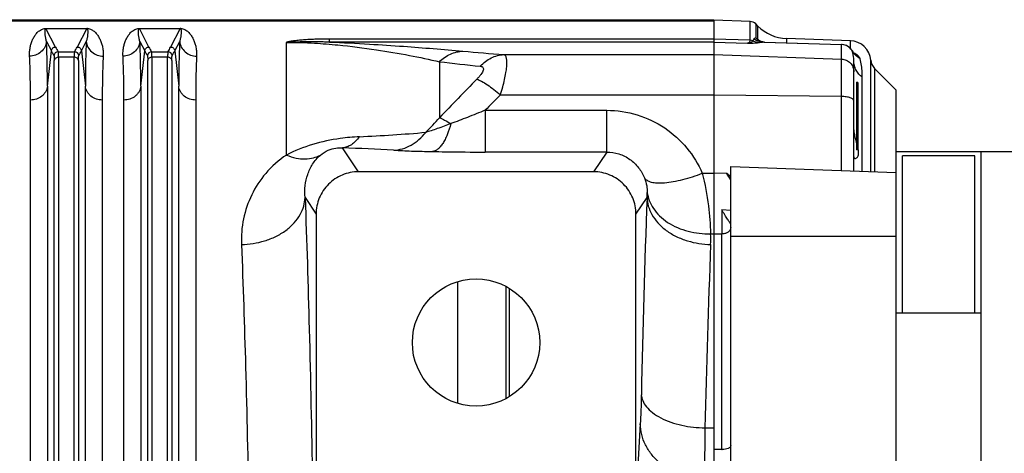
# Model space of a CAD drawing. Extents: x -3114 to 1181, y 8 to 2299.
# Tile 49 of 71: x -1774 to -1542, y 2168 to 2270. Entities that reach past the tile are written whole.
import ezdxf

# ---------------------------------------------------------------- set-up
doc = ezdxf.new("R2010")
doc.units = 0
doc.header["$LTSCALE"] = 65.395
doc.layers.get('0').update_dxf_attribs({"linetype": 'CONTINUOUS'})

msp = doc.modelspace()

# ---------------------------------------------------------------- linework, layer by layer
at = {"color": 6, "linetype": 'CONTINUOUS'}
for p, q in [((-1880.7, 2270.12), (-1610.06, 2270.12)), ((-1601.52, 2269.7), (-1610.06, 2270)), ((-1599.67, 2268.62), (-1600.17, 2269.12)), ((-1599.31, 2265.11), (-1599.36, 2265.14)), ((-1599.25, 2265.08), (-1599.31, 2265.11)), ((-1598.26, 2264.84), (-1598.39, 2264.85)), ((-1598.07, 2264.83), (-1579.97, 2264.28)), ((-1577.88, 2265.17), (-1592.95, 2265.7)), ((-1577.43, 2262.73), (-1577.45, 2262.76)), ((-1577.35, 2262.6), (-1577.43, 2262.73)), ((-1576.82, 2261.95), (-1576.82, 2261.95)), ((-1577.06, 2234.45), (-1577.06, 2260.37)), ((-1567.06, 2253.5), (-1572.2, 2258.64)), ((-1576.06, 2239.7), (-1576.06, 2255.1)), ((-1567.06, 1884.5), (-1567.06, 2253.5)), ((-1436.11, 2239), (-1567.06, 2239)), ((-1547.06, 1899), (-1547.06, 2239)), ((-1548.56, 2238), (-1565.56, 2238)), ((-1548.56, 2201), (-1548.56, 2238)), ((-1638.37, 2234.26), (-1693.74, 2234.26)), ((-1606.06, 2160.79), (-1606.06, 2235.47)), ((-1606.06, 2235.47), (-1567.06, 2234.11)), ((-1703.73, 2224.27), (-1703.73, 2163.57)), ((-1628.38, 2163.57), (-1628.38, 2224.27)), ((-1659.07, 2207.27), (-1659.07, 2180.73)), ((-1658.21, 2181.22), (-1658.21, 2206.78)), ((-1567.06, 2201), (-1547.06, 2201))]:
    msp.add_line(p, q, dxfattribs=at)
at = {"color": 9, "linetype": 'CONTINUOUS'}
for p, q in [((-1880.7, 2269.88), (-1610.06, 2269.88)), ((-1601.52, 2265.26), (-1601.52, 2269.7)), ((-1600.17, 2269.12), (-1600.17, 2265.85)), ((-1599.67, 2265.51), (-1599.67, 2268.62)), ((-1765.11, 2263.68), (-1767.36, 2268.04)), ((-1757.76, 2268.04), (-1760, 2263.68)), ((-1743.11, 2263.68), (-1745.36, 2268.04)), ((-1735.76, 2268.04), (-1738, 2263.68)), ((-1767.24, 2264.98), (-1766.1, 2262.77)), ((-1759.01, 2262.77), (-1757.87, 2264.98)), ((-1745.24, 2264.98), (-1744.1, 2262.77)), ((-1737.01, 2262.77), (-1735.87, 2264.98)), ((-1710.74, 2238.21), (-1710.74, 2264.78)), ((-1700.56, 2264.83), (-1700.56, 2265.56)), ((-1610.06, 2265.56), (-1700.56, 2265.56)), ((-1610.06, 2264.83), (-1700.56, 2264.83)), ((-1601.52, 2265.26), (-1610.06, 2265.55)), ((-1610.06, 2264.83), (-1602.09, 2264.55)), ((-1598.22, 2264.83), (-1579.95, 2264.27)), ((-1598.07, 2264.83), (-1598.07, 2264.83)), ((-1592.95, 2265.7), (-1592.95, 2264.67)), ((-1579.95, 2264.27), (-1579.97, 2264.28)), ((-1579.95, 2234.56), (-1579.95, 2264.27)), ((-1577.88, 2263.34), (-1577.88, 2265.17)), ((-1767.03, 2254.43), (-1766.1, 2262.77)), ((-1764.49, 2262.58), (-1760.62, 2262.58)), ((-1759.01, 2262.77), (-1758.08, 2254.43)), ((-1745.03, 2254.43), (-1744.1, 2262.77)), ((-1742.49, 2262.58), (-1738.62, 2262.58)), ((-1737.01, 2262.77), (-1736.08, 2254.43)), ((-1659.5, 2261.88), (-1610.06, 2261.88)), ((-1610.06, 2261.88), (-1579.95, 2260.83)), ((-1577.45, 2262.76), (-1577.44, 2262.74)), ((-1576.82, 2261.95), (-1576.83, 2261.95)), ((-1576.82, 2261.95), (-1576.83, 2261.95)), ((-1765.4, 2135.21), (-1765.4, 2260.49)), ((-1764.4, 2261.27), (-1764.4, 2135.48)), ((-1760.71, 2261.27), (-1764.4, 2261.27)), ((-1760.71, 2135.48), (-1760.71, 2261.27)), ((-1759.72, 2260.49), (-1759.72, 2135.21)), ((-1743.4, 2135.21), (-1743.4, 2260.49)), ((-1742.4, 2261.27), (-1742.4, 2135.48)), ((-1738.71, 2261.27), (-1742.4, 2261.27)), ((-1738.71, 2135.48), (-1738.71, 2261.27)), ((-1737.72, 2260.49), (-1737.72, 2135.21)), ((-1674.68, 2260.21), (-1674.68, 2247.01)), ((-1573.07, 2234.32), (-1573.07, 2260.54)), ((-1572.2, 2258.64), (-1572.2, 2234.29)), ((-1575.06, 2234.38), (-1575.06, 2256.53)), ((-1767.03, 2254.43), (-1767.03, 2129.27)), ((-1758.08, 2129.27), (-1758.08, 2254.43)), ((-1745.03, 2254.43), (-1745.03, 2129.27)), ((-1736.08, 2129.27), (-1736.08, 2254.43)), ((-1610.06, 2252.36), (-1660.33, 2252.36)), ((-1579.95, 2252), (-1610.06, 2252.36)), ((-1663.93, 2248.76), (-1663.93, 2238.91)), ((-1663.93, 2248.76), (-1635.27, 2248.76)), ((-1635.27, 2238.91), (-1635.27, 2248.76)), ((-1693.74, 2234.26), (-1697.49, 2239.88)), ((-1635.27, 2238.91), (-1663.93, 2238.91)), ((-1635.27, 2238.91), (-1638.37, 2234.26)), ((-1612.76, 2233.92), (-1610.06, 2233.92)), ((-1606.97, 2233.85), (-1610.06, 2233.91)), ((-1706.33, 2228.17), (-1703.73, 2224.27)), ((-1628.38, 2224.27), (-1625.78, 2228.17)), ((-1606.06, 2225.15), (-1608.13, 2225.28)), ((-1610.82, 2219.65), (-1610.06, 2219.65)), ((-1610.06, 2219.66), (-1608.13, 2219.62)), ((-1608.13, 2168.75), (-1608.13, 2219.62)), ((-1567.06, 2219), (-1606.06, 2219)), ((-1627.36, 2174.82), (-1627.96, 2165)), ((-1612.13, 2173.88), (-1610.06, 2173.88))]:
    msp.add_line(p, q, dxfattribs=at)
at = {"color": 2, "linetype": 'CONTINUOUS'}
for p, q in [((-1610.06, 2270.12), (-1610.06, 1867.88)), ((-1767.36, 2268.06), (-1767.36, 2268.04)), ((-1767.36, 2268.04), (-1757.76, 2268.04)), ((-1757.76, 2268.04), (-1757.76, 2268.06)), ((-1745.36, 2268.06), (-1745.36, 2268.04)), ((-1745.36, 2268.04), (-1735.76, 2268.04)), ((-1735.76, 2268.04), (-1735.76, 2268.06)), ((-1599.98, 2265.72), (-1600.13, 2265.82)), ((-1576.36, 2239.4), (-1576.36, 2255.4)), ((-1771.01, 2128.21), (-1771.01, 2251.17)), ((-1754.1, 2251.17), (-1754.1, 2128.21)), ((-1749.01, 2128.21), (-1749.01, 2251.17)), ((-1732.1, 2251.17), (-1732.1, 2128.21)), ((-1565.56, 2201), (-1565.56, 2238)), ((-1670.31, 2179.62), (-1670.31, 2208.39)), ((-1608.13, 2168.75), (-1610.06, 2168.8))]:
    msp.add_line(p, q, dxfattribs=at)
at = {"color": 6, "linetype": 'CONTINUOUS'}
for points in [[(-1599.36, 2265.13), (-1599.41, 2265.16), (-1599.42, 2265.17)], [(-1598.86, 2264.94), (-1598.95, 2264.96), (-1599.04, 2264.99), (-1599.12, 2265.02), (-1599.19, 2265.05), (-1599.25, 2265.08)], [(-1598.39, 2264.85), (-1598.52, 2264.87), (-1598.64, 2264.89), (-1598.75, 2264.91), (-1598.86, 2264.94)], [(-1598.07, 2264.83), (-1598.11, 2264.83), (-1598.26, 2264.84)], [(-1576.82, 2261.95), (-1576.82, 2261.95), (-1576.83, 2261.96), (-1576.85, 2261.98), (-1576.88, 2262), (-1576.91, 2262.03), (-1576.95, 2262.07), (-1576.99, 2262.11), (-1577.04, 2262.17), (-1577.09, 2262.23), (-1577.15, 2262.31), (-1577.21, 2262.39), (-1577.28, 2262.49), (-1577.35, 2262.6)]]:
    msp.add_lwpolyline(points, dxfattribs=at)
msp.add_circle((-1666.06, 2194), 15, dxfattribs=at)
for centre, radius, start, end in [((-1601.59, 2267.7), 2, 45, 88), ((-1592.6, 2275.69), 10, 225, 268), ((-1580.06, 2261.28), 3, 86.3711, 88.2489), ((-1580.06, 2261.28), 3, 84.5128, 86.3713), ((-1580.06, 2261.28), 3, 32.2558, 84.5125), ((-1578.06, 2260.17), 5, 4.2517, 88), ((-1580.06, 2261.28), 3, 29.5702, 32.2569), ((-1570.08, 2260.77), 3, 184.2517, 225), ((-1576.36, 2255.1), 0.3, 360, 90), ((-1576.36, 2239.7), 0.3, 270, 0)]:
    msp.add_arc(centre, radius, start, end, dxfattribs=at)
at = {"color": 2, "linetype": 'CONTINUOUS'}
for centre, radius, start, end in [((-1757.76, 2265.31), 2.75, 88.0774, 89.9175), ((-1757.75, 2265.66), 2.4, 85.6801, 88.0135), ((-1735.76, 2265.31), 2.75, 88.0774, 89.9175), ((-1735.75, 2265.66), 2.4, 85.6801, 88.0135), ((-1601.59, 2263.21), 2.05, 69.505, 87.9964), ((-1605.96, 2257.28), 10.34, 55.6953, 55.964), ((-1597.39, 2268.19), 3.64, 220.0353, 220.777), ((-1597.38, 2268.19), 3.64, 220.7771, 223.8362), ((-1597.39, 2268.18), 3.63, 223.835, 227.6321), ((-1684.48, 2142.1), 149.74, 55.5044, 55.6464), ((-1597.43, 2268.14), 3.57, 227.6201, 236.1594), ((-1596.92, 2267.83), 3.6, 220.0773, 223.9146), ((-1596.93, 2267.82), 3.59, 223.9135, 227.7558), ((-1596.94, 2267.8), 3.57, 227.7574, 230.0323), ((-1583.77, 2238.08), 7.9, 10.5318, 12.4175), ((-1608.06, 2172.78), 4.03, 269.007, 270.0001)]:
    msp.add_arc(centre, radius, start, end, dxfattribs=at)
at = {"color": 9, "linetype": 'CONTINUOUS'}
for centre, radius, start, end in [((-1597.95, 2269.67), 4.85, 237.2161, 251.8281), ((-1593.53, 2272.86), 9.58, 230.1238, 231.494), ((-1593.47, 2272.94), 9.68, 231.4938, 232.8462), ((-1598, 2269.53), 4.7, 251.8853, 252.0861), ((-1597.99, 2269.58), 4.75, 252.0983, 267.1724), ((-1593.38, 2273.06), 9.83, 232.85, 235.3904), ((-1580.06, 2261.27), 3, 85.9857, 88.0025), ((-1580.06, 2261.27), 3, 33.2777, 85.9978), ((-1764.49, 2261.57), 1, 90.1631, 174.6337), ((-1748.35, 2272.36), 18.87, 207.3924, 211.2375), ((-1776.4, 2272.16), 18.46, 328.7192, 332.6505), ((-1760.63, 2261.57), 1, 5.2778, 89.8361), ((-1775.93, 2271.52), 19.04, 328.8447, 332.6625), ((-1742.49, 2261.57), 1, 90.1631, 174.6337), ((-1726.35, 2272.36), 18.87, 207.3924, 211.2375), ((-1754.4, 2272.16), 18.46, 328.7192, 332.6505), ((-1738.63, 2261.57), 1, 5.2778, 89.8361), ((-1753.93, 2271.52), 19.04, 328.8447, 332.6625), ((-1596.57, 3067.66), 808.23, 264.84893, 265.53437), ((-1580.05, 2261.28), 3, 29.6404, 33.264), ((-1580.04, 2261.28), 2.99, 29.1802, 29.6387), ((-1573.38, 2265.04), 4.66, 209.5802, 219.3004), ((-1578.66, 2258.85), 3.79, 59.3559, 67.0283), ((-1573.37, 2265.05), 4.68, 219.2914, 222.5237), ((-1593.42, 2946.64), 691.22, 263.24827, 264.05184), ((-1294.77, 1887.5), 523.04, 135.1947, 136.5806), ((-1272.72, 1861.08), 550.76, 134.7291, 135.2585), ((-1742.27, 2306.57), 90.09, 315.6226, 318.61), ((-1708.76, 2588.67), 346.48, 272.5222, 275.1141), ((-1709.87, 1828.16), 411.91, 86.6028, 88.2777), ((-1662.13, 2192.28), 69.07, 35.7201, 37.0062), ((-1645.55, 2182.63), 64.12, 51.9827, 53.0162), ((-1658.65, 2201), 61.23, 30.7974, 32.4417), ((-1639.64, 2229.42), 13.92, 354.8665, 359.7692), ((1199.24, 2123.71), 2826.95, 177.88236, 178.82456), ((-1635.48, 2218.13), 24.71, 357.6576, 3.5291), ((-1608.06, 2222.28), 2.67, 268.5008, 270.0003), ((835.64, 2119.91), 2448.36, 177.72436, 178.73686)]:
    msp.add_arc(centre, radius, start, end, dxfattribs=at)
at = {"color": 2, "linetype": 'CONTINUOUS'}
for points, knots in [([(-1771.22, 2261.51), (-1771.25, 2261.87), (-1771.23, 2262.58), (-1771.1, 2263.59), (-1770.87, 2264.53), (-1770.54, 2265.4), (-1770.12, 2266.19), (-1769.68, 2266.8), (-1769.27, 2267.23), (-1768.89, 2267.55), (-1768.33, 2267.9), (-1767.84, 2268.03), (-1767.54, 2268.06)], [0, 0, 0, 0, 0.132574, 0.25725, 0.375408, 0.488295, 0.597425, 0.705408, 0.760785, 0.81945, 0.887088, 1, 1, 1, 1]), ([(-1767.54, 2268.06), (-1767.52, 2268.06), (-1767.46, 2268.06), (-1767.4, 2268.06), (-1767.36, 2268.06)], [0, 0, 0, 0, 0.23714, 1, 1, 1, 1]), ([(-1757.57, 2268.06), (-1757.27, 2268.03), (-1756.78, 2267.9), (-1756.23, 2267.55), (-1755.85, 2267.23), (-1755.43, 2266.8), (-1755, 2266.19), (-1754.58, 2265.4), (-1754.25, 2264.53), (-1754.01, 2263.59), (-1753.88, 2262.58), (-1753.87, 2261.87), (-1753.89, 2261.51)], [0, 0, 0, 0, 0.112577, 0.180203, 0.23888, 0.294277, 0.402305, 0.511484, 0.624423, 0.742636, 0.867368, 1, 1, 1, 1]), ([(-1749.22, 2261.51), (-1749.25, 2261.87), (-1749.23, 2262.58), (-1749.1, 2263.59), (-1748.87, 2264.53), (-1748.54, 2265.4), (-1748.12, 2266.19), (-1747.68, 2266.8), (-1747.27, 2267.23), (-1746.89, 2267.55), (-1746.33, 2267.9), (-1745.84, 2268.03), (-1745.54, 2268.06)], [0, 0, 0, 0, 0.132574, 0.25725, 0.375408, 0.488295, 0.597425, 0.705408, 0.760785, 0.81945, 0.887088, 1, 1, 1, 1]), ([(-1745.54, 2268.06), (-1745.52, 2268.06), (-1745.46, 2268.06), (-1745.4, 2268.06), (-1745.36, 2268.06)], [0, 0, 0, 0, 0.23714, 1, 1, 1, 1]), ([(-1735.57, 2268.06), (-1735.27, 2268.03), (-1734.78, 2267.9), (-1734.23, 2267.55), (-1733.85, 2267.23), (-1733.43, 2266.8), (-1733, 2266.19), (-1732.58, 2265.4), (-1732.25, 2264.53), (-1732.01, 2263.59), (-1731.88, 2262.58), (-1731.87, 2261.87), (-1731.89, 2261.51)], [0, 0, 0, 0, 0.112577, 0.180203, 0.23888, 0.294277, 0.402305, 0.511484, 0.624423, 0.742636, 0.867368, 1, 1, 1, 1]), ([(-1601.52, 2265.26), (-1601.52, 2265.17), (-1601.54, 2265), (-1601.65, 2264.78), (-1601.84, 2264.62), (-1602, 2264.57), (-1602.09, 2264.55)], [0, 0, 0, 0, 0.267983, 0.502062, 0.735475, 1, 1, 1, 1]), ([(-1602.09, 2264.55), (-1601.83, 2264.59), (-1601.38, 2264.69), (-1600.99, 2264.97), (-1600.87, 2265.13)], [0, 0, 0, 0, 0.556507, 1, 1, 1, 1]), ([(-1771.01, 2251.17), (-1771.01, 2253.06), (-1771.04, 2256.51), (-1771.14, 2259.95), (-1771.22, 2261.51)], [0, 0, 0, 0, 0.547352, 1, 1, 1, 1]), ([(-1753.89, 2261.51), (-1753.97, 2259.95), (-1754.08, 2256.51), (-1754.1, 2253.06), (-1754.1, 2251.17)], [0, 0, 0, 0, 0.452646, 1, 1, 1, 1]), ([(-1749.01, 2251.17), (-1749.01, 2253.06), (-1749.04, 2256.51), (-1749.14, 2259.95), (-1749.22, 2261.51)], [0, 0, 0, 0, 0.547352, 1, 1, 1, 1]), ([(-1731.89, 2261.51), (-1731.97, 2259.95), (-1732.08, 2256.51), (-1732.1, 2253.06), (-1732.1, 2251.17)], [0, 0, 0, 0, 0.452646, 1, 1, 1, 1]), ([(-1576.73, 2242.4), (-1576.78, 2242.6), (-1576.96, 2243.45), (-1577.06, 2244.31), (-1577.06, 2244.97)], [0, 0, 0, 0, 0.239872, 1, 1, 1, 1]), ([(-1576.36, 2240.95), (-1576.39, 2241.06), (-1576.52, 2241.54), (-1576.65, 2242.03), (-1576.73, 2242.4)], [0, 0, 0, 0, 0.238736, 1, 1, 1, 1]), ([(-1577.06, 2237.79), (-1577.06, 2237.7), (-1577.03, 2237.58), (-1576.94, 2237.47), (-1576.82, 2237.4), (-1576.63, 2237.4), (-1576.4, 2237.51), (-1576.18, 2237.73), (-1576.01, 2238.06), (-1575.92, 2238.5), (-1575.92, 2238.83), (-1575.93, 2239.01)], [0, 0, 0, 0, 0.096439, 0.136284, 0.174253, 0.254689, 0.352135, 0.470927, 0.614497, 0.788665, 1, 1, 1, 1]), ([(-1575.93, 2239.01), (-1575.94, 2239.05), (-1575.95, 2239.22), (-1575.98, 2239.4), (-1576.01, 2239.53)], [0, 0, 0, 0, 0.237428, 1, 1, 1, 1]), ([(-1606.06, 2169.74), (-1606.06, 2169.68), (-1606.09, 2169.54), (-1606.21, 2169.35), (-1606.4, 2169.17), (-1606.75, 2168.97), (-1607.32, 2168.79), (-1607.8, 2168.75), (-1608.06, 2168.75)], [0, 0, 0, 0, 0.081895, 0.17241, 0.277013, 0.397562, 0.681059, 1, 1, 1, 1])]:
    msp.add_open_spline(points, degree=3, knots=knots, dxfattribs=at)
at = {"color": 9, "linetype": 'CONTINUOUS'}
for points, knots in [([(-1767.24, 2264.98), (-1767.32, 2265.25), (-1767.43, 2265.76), (-1767.53, 2266.4), (-1767.57, 2266.88), (-1767.59, 2267.22), (-1767.58, 2267.55), (-1767.56, 2267.77), (-1767.53, 2267.87)], [0, 0, 0, 0, 0.28108, 0.540216, 0.662177, 0.779236, 0.891543, 1, 1, 1, 1]), ([(-1767.53, 2267.87), (-1767.52, 2267.9), (-1767.5, 2267.95), (-1767.44, 2268.02), (-1767.39, 2268.04), (-1767.36, 2268.04)], [0, 0, 0, 0, 0.40244, 0.633458, 1, 1, 1, 1]), ([(-1757.59, 2267.87), (-1757.55, 2267.77), (-1757.53, 2267.55), (-1757.52, 2267.23), (-1757.54, 2266.88), (-1757.58, 2266.4), (-1757.68, 2265.76), (-1757.8, 2265.25), (-1757.87, 2264.98)], [0, 0, 0, 0, 0.10846, 0.220735, 0.33777, 0.459718, 0.718862, 1, 1, 1, 1]), ([(-1757.76, 2268.04), (-1757.73, 2268.04), (-1757.67, 2268.02), (-1757.62, 2267.95), (-1757.6, 2267.9), (-1757.59, 2267.87)], [0, 0, 0, 0, 0.367495, 0.59889, 1, 1, 1, 1]), ([(-1745.24, 2264.98), (-1745.32, 2265.25), (-1745.43, 2265.76), (-1745.53, 2266.4), (-1745.57, 2266.88), (-1745.59, 2267.22), (-1745.58, 2267.55), (-1745.56, 2267.77), (-1745.53, 2267.87)], [0, 0, 0, 0, 0.28108, 0.540216, 0.662177, 0.779236, 0.891543, 1, 1, 1, 1]), ([(-1745.53, 2267.87), (-1745.52, 2267.9), (-1745.5, 2267.95), (-1745.44, 2268.02), (-1745.39, 2268.04), (-1745.36, 2268.04)], [0, 0, 0, 0, 0.40244, 0.633458, 1, 1, 1, 1]), ([(-1735.59, 2267.87), (-1735.55, 2267.77), (-1735.53, 2267.55), (-1735.52, 2267.23), (-1735.54, 2266.88), (-1735.58, 2266.4), (-1735.68, 2265.76), (-1735.8, 2265.25), (-1735.87, 2264.98)], [0, 0, 0, 0, 0.10846, 0.220735, 0.33777, 0.459718, 0.718862, 1, 1, 1, 1]), ([(-1735.76, 2268.04), (-1735.73, 2268.04), (-1735.67, 2268.02), (-1735.62, 2267.95), (-1735.6, 2267.9), (-1735.59, 2267.87)], [0, 0, 0, 0, 0.367495, 0.59889, 1, 1, 1, 1]), ([(-1767.24, 2264.98), (-1767.29, 2264.53), (-1767.57, 2263.6), (-1768.48, 2262.44), (-1769.78, 2261.69), (-1770.75, 2261.52), (-1771.22, 2261.51)], [0, 0, 0, 0, 0.236494, 0.493399, 0.754352, 1, 1, 1, 1]), ([(-1767.03, 2254.43), (-1767.03, 2256.36), (-1767.06, 2259.88), (-1767.16, 2263.39), (-1767.24, 2264.98)], [0, 0, 0, 0, 0.547382, 1, 1, 1, 1]), ([(-1757.87, 2264.98), (-1757.95, 2263.39), (-1758.06, 2259.88), (-1758.08, 2256.36), (-1758.08, 2254.43)], [0, 0, 0, 0, 0.45262, 1, 1, 1, 1]), ([(-1757.87, 2264.98), (-1757.82, 2264.53), (-1757.55, 2263.6), (-1756.63, 2262.44), (-1755.34, 2261.69), (-1754.36, 2261.52), (-1753.89, 2261.51)], [0, 0, 0, 0, 0.236494, 0.493398, 0.754352, 1, 1, 1, 1]), ([(-1745.24, 2264.98), (-1745.29, 2264.53), (-1745.57, 2263.6), (-1746.48, 2262.44), (-1747.78, 2261.69), (-1748.75, 2261.52), (-1749.22, 2261.51)], [0, 0, 0, 0, 0.236494, 0.493399, 0.754352, 1, 1, 1, 1]), ([(-1745.03, 2254.43), (-1745.03, 2256.36), (-1745.06, 2259.88), (-1745.16, 2263.39), (-1745.24, 2264.98)], [0, 0, 0, 0, 0.547382, 1, 1, 1, 1]), ([(-1735.87, 2264.98), (-1735.95, 2263.39), (-1736.06, 2259.88), (-1736.08, 2256.36), (-1736.08, 2254.43)], [0, 0, 0, 0, 0.45262, 1, 1, 1, 1]), ([(-1735.87, 2264.98), (-1735.82, 2264.53), (-1735.55, 2263.6), (-1734.63, 2262.44), (-1733.34, 2261.69), (-1732.36, 2261.52), (-1731.89, 2261.51)], [0, 0, 0, 0, 0.236494, 0.493398, 0.754352, 1, 1, 1, 1]), ([(-1700.56, 2265.56), (-1701.02, 2265.56), (-1701.94, 2265.55), (-1703.32, 2265.52), (-1704.69, 2265.48), (-1705.81, 2265.42), (-1706.7, 2265.36), (-1707.34, 2265.3), (-1707.97, 2265.24), (-1708.49, 2265.18), (-1708.89, 2265.13), (-1709.18, 2265.09), (-1709.46, 2265.04), (-1709.74, 2265), (-1709.96, 2264.96), (-1710.13, 2264.92), (-1710.26, 2264.89), (-1710.36, 2264.87), (-1710.44, 2264.85), (-1710.5, 2264.84), (-1710.56, 2264.82), (-1710.61, 2264.81), (-1710.65, 2264.8), (-1710.68, 2264.79), (-1710.71, 2264.79), (-1710.72, 2264.78), (-1710.74, 2264.78), (-1710.74, 2264.78)], [0, 0, 0, 0, 0.135637, 0.270776, 0.40472, 0.536463, 0.601075, 0.664539, 0.726565, 0.786795, 0.816106, 0.8448, 0.872809, 0.90006, 0.926482, 0.939354, 0.951986, 0.964374, 0.970476, 0.976514, 0.982489, 0.988398, 0.991329, 0.994248, 0.997166, 0.998776, 1, 1, 1, 1]), ([(-1700.56, 2264.83), (-1700.95, 2264.84), (-1701.76, 2264.86), (-1702.98, 2264.88), (-1704.23, 2264.89), (-1705.29, 2264.88), (-1706.15, 2264.88), (-1706.8, 2264.87), (-1707.45, 2264.86), (-1708.11, 2264.85), (-1708.66, 2264.84), (-1709.1, 2264.83), (-1709.43, 2264.82), (-1709.7, 2264.81), (-1709.92, 2264.8), (-1710.08, 2264.8), (-1710.25, 2264.79), (-1710.39, 2264.79), (-1710.49, 2264.79), (-1710.56, 2264.79), (-1710.62, 2264.78), (-1710.66, 2264.78), (-1710.69, 2264.78), (-1710.72, 2264.78), (-1710.73, 2264.78), (-1710.74, 2264.78)], [0, 0, 0, 0, 0.117388, 0.237552, 0.360422, 0.485769, 0.549244, 0.613159, 0.677423, 0.741936, 0.806584, 0.838921, 0.871245, 0.903539, 0.91967, 0.935786, 0.951886, 0.967966, 0.975998, 0.984022, 0.988058, 0.991951, 0.995859, 0.998233, 1, 1, 1, 1]), ([(-1710.74, 2264.78), (-1708.52, 2264.78), (-1704.47, 2264.66), (-1697.39, 2264.1), (-1689.92, 2263.16), (-1681.96, 2261.79), (-1677.02, 2260.75), (-1674.68, 2260.21)], [0, 0, 0, 0, 0.182445, 0.334258, 0.584717, 0.801997, 1, 1, 1, 1]), ([(-1700.56, 2264.83), (-1697.41, 2264.71), (-1691.59, 2264.42), (-1681.12, 2263.72), (-1673.79, 2263.12), (-1669.14, 2262.69)], [0, 0, 0, 0, 0.299516, 0.554858, 1, 1, 1, 1]), ([(-1602.09, 2264.55), (-1601.82, 2264.56), (-1600.88, 2264.6), (-1599.93, 2264.65), (-1599.26, 2264.71)], [0, 0, 0, 0, 0.279401, 1, 1, 1, 1]), ([(-1600.58, 2265.59), (-1600.6, 2265.55), (-1600.68, 2265.39), (-1600.78, 2265.24), (-1600.87, 2265.13)], [0, 0, 0, 0, 0.236648, 1, 1, 1, 1]), ([(-1600.87, 2265.13), (-1600.75, 2265.07), (-1600.23, 2264.85), (-1599.67, 2264.73), (-1599.26, 2264.71)], [0, 0, 0, 0, 0.252212, 1, 1, 1, 1]), ([(-1600.58, 2265.59), (-1600.54, 2265.66), (-1600.42, 2265.79), (-1600.26, 2265.84), (-1600.17, 2265.85)], [0, 0, 0, 0, 0.501474, 1, 1, 1, 1]), ([(-1598.22, 2264.83), (-1598.29, 2264.82), (-1598.64, 2264.76), (-1598.98, 2264.73), (-1599.26, 2264.71)], [0, 0, 0, 0, 0.208532, 1, 1, 1, 1]), ([(-1598.22, 2264.83), (-1598.21, 2264.83), (-1598.16, 2264.83), (-1598.11, 2264.83), (-1598.07, 2264.83)], [0, 0, 0, 0, 0.232223, 1, 1, 1, 1]), ([(-1766.1, 2262.77), (-1766.09, 2262.9), (-1766.02, 2263.14), (-1765.8, 2263.44), (-1765.48, 2263.63), (-1765.23, 2263.68), (-1765.11, 2263.68)], [0, 0, 0, 0, 0.249735, 0.499731, 0.749888, 1, 1, 1, 1]), ([(-1766.1, 2262.77), (-1766.06, 2262.68), (-1765.86, 2262.31), (-1765.65, 2261.94), (-1765.48, 2261.67)], [0, 0, 0, 0, 0.246481, 1, 1, 1, 1]), ([(-1765.48, 2261.67), (-1765.48, 2261.65), (-1765.46, 2261.61), (-1765.44, 2261.49), (-1765.41, 2261.26), (-1765.4, 2260.91), (-1765.4, 2260.64), (-1765.4, 2260.49)], [0, 0, 0, 0, 0.045414, 0.113203, 0.317978, 0.614707, 1, 1, 1, 1]), ([(-1764.4, 2261.27), (-1764.4, 2261.44), (-1764.4, 2261.74), (-1764.42, 2262.13), (-1764.44, 2262.38), (-1764.47, 2262.51), (-1764.48, 2262.56), (-1764.49, 2262.58)], [0, 0, 0, 0, 0.385872, 0.682819, 0.887644, 0.955181, 1, 1, 1, 1]), ([(-1760.62, 2262.58), (-1760.63, 2262.56), (-1760.65, 2262.51), (-1760.67, 2262.38), (-1760.69, 2262.13), (-1760.71, 2261.74), (-1760.71, 2261.44), (-1760.71, 2261.27)], [0, 0, 0, 0, 0.044819, 0.112356, 0.31718, 0.614128, 1, 1, 1, 1]), ([(-1760, 2263.68), (-1759.88, 2263.68), (-1759.64, 2263.63), (-1759.32, 2263.44), (-1759.09, 2263.14), (-1759.02, 2262.9), (-1759.01, 2262.77)], [0, 0, 0, 0, 0.250084, 0.50022, 0.750237, 1, 1, 1, 1]), ([(-1759.72, 2260.49), (-1759.72, 2260.64), (-1759.71, 2260.91), (-1759.7, 2261.26), (-1759.68, 2261.49), (-1759.65, 2261.61), (-1759.64, 2261.65), (-1759.63, 2261.67)], [0, 0, 0, 0, 0.385243, 0.681945, 0.886748, 0.954562, 1, 1, 1, 1]), ([(-1744.1, 2262.77), (-1744.09, 2262.9), (-1744.02, 2263.14), (-1743.8, 2263.44), (-1743.48, 2263.63), (-1743.23, 2263.68), (-1743.11, 2263.68)], [0, 0, 0, 0, 0.249735, 0.499731, 0.749888, 1, 1, 1, 1]), ([(-1744.1, 2262.77), (-1744.06, 2262.68), (-1743.86, 2262.31), (-1743.65, 2261.94), (-1743.48, 2261.67)], [0, 0, 0, 0, 0.246481, 1, 1, 1, 1]), ([(-1743.48, 2261.67), (-1743.48, 2261.65), (-1743.46, 2261.61), (-1743.44, 2261.49), (-1743.41, 2261.26), (-1743.4, 2260.91), (-1743.4, 2260.64), (-1743.4, 2260.49)], [0, 0, 0, 0, 0.045414, 0.113203, 0.317978, 0.614707, 1, 1, 1, 1]), ([(-1742.4, 2261.27), (-1742.4, 2261.44), (-1742.4, 2261.74), (-1742.42, 2262.13), (-1742.44, 2262.38), (-1742.47, 2262.51), (-1742.48, 2262.56), (-1742.49, 2262.58)], [0, 0, 0, 0, 0.385872, 0.682819, 0.887644, 0.955181, 1, 1, 1, 1]), ([(-1738.62, 2262.58), (-1738.63, 2262.56), (-1738.65, 2262.51), (-1738.67, 2262.38), (-1738.69, 2262.13), (-1738.71, 2261.74), (-1738.71, 2261.44), (-1738.71, 2261.27)], [0, 0, 0, 0, 0.044819, 0.112356, 0.31718, 0.614128, 1, 1, 1, 1]), ([(-1738, 2263.68), (-1737.88, 2263.68), (-1737.64, 2263.63), (-1737.32, 2263.44), (-1737.09, 2263.14), (-1737.02, 2262.9), (-1737.01, 2262.77)], [0, 0, 0, 0, 0.250084, 0.50022, 0.750237, 1, 1, 1, 1]), ([(-1737.72, 2260.49), (-1737.72, 2260.64), (-1737.71, 2260.91), (-1737.7, 2261.26), (-1737.68, 2261.49), (-1737.65, 2261.61), (-1737.64, 2261.65), (-1737.63, 2261.67)], [0, 0, 0, 0, 0.385243, 0.681945, 0.886748, 0.954562, 1, 1, 1, 1]), ([(-1674.68, 2260.21), (-1674.3, 2260.59), (-1673.49, 2261.27), (-1672.11, 2262.05), (-1670.64, 2262.55), (-1669.63, 2262.68), (-1669.14, 2262.69)], [0, 0, 0, 0, 0.256936, 0.51105, 0.759374, 1, 1, 1, 1]), ([(-1665.05, 2259.14), (-1664.68, 2259.55), (-1663.89, 2260.29), (-1662.52, 2261.15), (-1661.04, 2261.71), (-1660.01, 2261.86), (-1659.5, 2261.88)], [0, 0, 0, 0, 0.256833, 0.511027, 0.759324, 1, 1, 1, 1]), ([(-1660.33, 2252.36), (-1660.13, 2252.99), (-1659.77, 2254.2), (-1659.33, 2255.96), (-1659.01, 2257.55), (-1658.81, 2258.94), (-1658.76, 2260.09), (-1658.83, 2260.88), (-1658.97, 2261.36), (-1659.11, 2261.61), (-1659.28, 2261.8), (-1659.43, 2261.86), (-1659.5, 2261.88)], [0, 0, 0, 0, 0.197751, 0.38112, 0.54566, 0.687286, 0.802827, 0.890821, 0.924956, 0.953389, 0.97761, 1, 1, 1, 1]), ([(-1577.06, 2260.37), (-1577.06, 2260.57), (-1577.09, 2261.37), (-1577.25, 2262.17), (-1577.44, 2262.74)], [0, 0, 0, 0, 0.250849, 1, 1, 1, 1]), ([(-1575.89, 2261.44), (-1575.95, 2261.5), (-1576.2, 2261.76), (-1576.49, 2261.97), (-1576.73, 2262.12)], [0, 0, 0, 0, 0.225648, 1, 1, 1, 1]), ([(-1575.56, 2260.91), (-1575.59, 2261), (-1575.68, 2261.19), (-1575.81, 2261.36), (-1575.89, 2261.44)], [0, 0, 0, 0, 0.42703, 1, 1, 1, 1]), ([(-1764.4, 2261.27), (-1764.64, 2261.27), (-1765.01, 2261.16), (-1765.31, 2260.81), (-1765.39, 2260.59), (-1765.4, 2260.49)], [0, 0, 0, 0, 0.518957, 0.77319, 1, 1, 1, 1]), ([(-1759.72, 2260.49), (-1759.73, 2260.59), (-1759.8, 2260.81), (-1760.11, 2261.16), (-1760.48, 2261.27), (-1760.71, 2261.27)], [0, 0, 0, 0, 0.22681, 0.481043, 1, 1, 1, 1]), ([(-1742.4, 2261.27), (-1742.64, 2261.27), (-1743.01, 2261.16), (-1743.31, 2260.81), (-1743.39, 2260.59), (-1743.4, 2260.49)], [0, 0, 0, 0, 0.518957, 0.77319, 1, 1, 1, 1]), ([(-1737.72, 2260.49), (-1737.73, 2260.59), (-1737.8, 2260.81), (-1738.11, 2261.16), (-1738.48, 2261.27), (-1738.71, 2261.27)], [0, 0, 0, 0, 0.22681, 0.481043, 1, 1, 1, 1]), ([(-1665.05, 2259.14), (-1664.92, 2259.13), (-1664.69, 2259.08), (-1664.4, 2258.88), (-1664.3, 2258.54), (-1664.37, 2258.15), (-1664.57, 2257.7), (-1664.9, 2257.19), (-1665.35, 2256.64), (-1665.69, 2256.28), (-1665.88, 2256.09)], [0, 0, 0, 0, 0.096233, 0.174027, 0.25085, 0.346383, 0.470267, 0.622959, 0.801089, 1, 1, 1, 1]), ([(-1579.95, 2260.83), (-1579.57, 2260.82), (-1578.81, 2260.64), (-1577.85, 2259.97), (-1577.21, 2258.99), (-1577.06, 2258.22), (-1577.06, 2257.84)], [0, 0, 0, 0, 0.250158, 0.500221, 0.750155, 1, 1, 1, 1]), ([(-1575.06, 2256.53), (-1575.36, 2256.75), (-1575.92, 2257.26), (-1576.57, 2258.2), (-1576.97, 2259.26), (-1577.06, 2260.01), (-1577.06, 2260.37)], [0, 0, 0, 0, 0.249505, 0.503548, 0.755663, 1, 1, 1, 1]), ([(-1575.06, 2256.53), (-1575.06, 2256.92), (-1575.09, 2258.4), (-1575.29, 2259.87), (-1575.56, 2260.91)], [0, 0, 0, 0, 0.26711, 1, 1, 1, 1]), ([(-1665.88, 2256.09), (-1665.49, 2255.96), (-1664.63, 2255.56), (-1663.3, 2254.74), (-1661.82, 2253.65), (-1660.83, 2252.81), (-1660.33, 2252.36)], [0, 0, 0, 0, 0.183096, 0.420304, 0.699064, 1, 1, 1, 1]), ([(-1767.03, 2254.43), (-1767.08, 2254), (-1767.28, 2253.35), (-1767.8, 2252.6), (-1768.49, 2251.91), (-1769.57, 2251.32), (-1770.54, 2251.17), (-1771.01, 2251.17)], [0, 0, 0, 0, 0.230192, 0.355574, 0.485473, 0.74884, 1, 1, 1, 1]), ([(-1754.1, 2251.17), (-1754.57, 2251.17), (-1755.54, 2251.32), (-1756.63, 2251.91), (-1757.32, 2252.6), (-1757.83, 2253.35), (-1758.04, 2254), (-1758.08, 2254.43)], [0, 0, 0, 0, 0.25116, 0.514527, 0.644426, 0.769808, 1, 1, 1, 1]), ([(-1745.03, 2254.43), (-1745.08, 2254), (-1745.28, 2253.35), (-1745.8, 2252.6), (-1746.49, 2251.91), (-1747.57, 2251.32), (-1748.54, 2251.17), (-1749.01, 2251.17)], [0, 0, 0, 0, 0.230192, 0.355574, 0.485473, 0.74884, 1, 1, 1, 1]), ([(-1732.1, 2251.17), (-1732.57, 2251.17), (-1733.54, 2251.32), (-1734.63, 2251.91), (-1735.32, 2252.6), (-1735.83, 2253.35), (-1736.04, 2254), (-1736.08, 2254.43)], [0, 0, 0, 0, 0.25116, 0.514527, 0.644426, 0.769808, 1, 1, 1, 1]), ([(-1577.06, 2250.98), (-1577.06, 2251.04), (-1577.11, 2251.2), (-1577.29, 2251.38), (-1577.56, 2251.56), (-1577.92, 2251.7), (-1578.35, 2251.83), (-1579.04, 2251.96), (-1579.58, 2252), (-1579.95, 2252)], [0, 0, 0, 0, 0.062687, 0.139577, 0.2375, 0.357601, 0.498006, 0.655129, 1, 1, 1, 1]), ([(-1663.93, 2248.76), (-1665.31, 2248.19), (-1667.99, 2247.11), (-1670.69, 2246.08), (-1672, 2245.61)], [0, 0, 0, 0, 0.516872, 1, 1, 1, 1]), ([(-1635.27, 2248.76), (-1632.85, 2248.76), (-1628.01, 2248.04), (-1621.46, 2244.9), (-1616.16, 2240.08), (-1613.69, 2236.04), (-1612.76, 2233.92)], [0, 0, 0, 0, 0.25507, 0.507477, 0.755756, 1, 1, 1, 1]), ([(-1672, 2245.61), (-1673.06, 2245.2), (-1674.59, 2244.63), (-1676.56, 2243.96), (-1677.46, 2243.68), (-1677.88, 2243.56)], [0, 0, 0, 0, 0.545638, 0.789183, 1, 1, 1, 1]), ([(-1672, 2245.61), (-1672.23, 2244.73), (-1672.63, 2243.46), (-1673.32, 2241.92), (-1673.86, 2240.96), (-1674.44, 2240.18), (-1675.04, 2239.59), (-1675.66, 2239.19), (-1676.1, 2239.05), (-1676.31, 2239.03)], [0, 0, 0, 0, 0.332467, 0.481526, 0.61575, 0.733672, 0.83549, 0.922944, 1, 1, 1, 1]), ([(-1674.68, 2247.01), (-1674.26, 2246.86), (-1673.34, 2246.44), (-1672.47, 2245.92), (-1672, 2245.61)], [0, 0, 0, 0, 0.443854, 1, 1, 1, 1]), ([(-1685.46, 2239.35), (-1684.76, 2239.38), (-1683.33, 2239.62), (-1681.3, 2240.5), (-1679.44, 2241.83), (-1678.37, 2242.95), (-1677.88, 2243.56)], [0, 0, 0, 0, 0.235877, 0.481802, 0.737501, 1, 1, 1, 1]), ([(-1693.52, 2242.52), (-1695.03, 2242.45), (-1700.94, 2241.92), (-1706.8, 2240.23), (-1710.74, 2238.21)], [0, 0, 0, 0, 0.254506, 1, 1, 1, 1]), ([(-1693.52, 2242.52), (-1693.8, 2242.14), (-1694.38, 2241.46), (-1695.37, 2240.63), (-1696.41, 2240.09), (-1697.14, 2239.92), (-1697.49, 2239.88)], [0, 0, 0, 0, 0.288691, 0.549646, 0.784555, 1, 1, 1, 1]), ([(-1702.73, 2238.18), (-1702.18, 2238.65), (-1701.01, 2239.4), (-1699.17, 2239.9), (-1698.01, 2239.92), (-1697.49, 2239.88)], [0, 0, 0, 0, 0.385115, 0.723219, 1, 1, 1, 1]), ([(-1685.46, 2239.35), (-1684.06, 2239.26), (-1681.01, 2239.14), (-1677.96, 2239.06), (-1676.31, 2239.03)], [0, 0, 0, 0, 0.459089, 1, 1, 1, 1]), ([(-1676.31, 2239.03), (-1675.31, 2239.01), (-1671.18, 2238.94), (-1667.05, 2238.91), (-1663.93, 2238.91)], [0, 0, 0, 0, 0.242702, 1, 1, 1, 1]), ([(-1635.27, 2238.91), (-1634.3, 2238.92), (-1632.35, 2238.62), (-1629.74, 2237.31), (-1627.67, 2235.32), (-1626.73, 2233.67), (-1626.38, 2232.81)], [0, 0, 0, 0, 0.256047, 0.508207, 0.755861, 1, 1, 1, 1]), ([(-1710.74, 2238.21), (-1712.55, 2237), (-1715.72, 2234.17), (-1719.12, 2228.94), (-1721.08, 2223.18), (-1721.41, 2219.14), (-1721.32, 2217.12)], [0, 0, 0, 0, 0.265294, 0.511195, 0.752767, 1, 1, 1, 1]), ([(-1710.74, 2238.21), (-1710, 2237.9), (-1708.54, 2237.45), (-1706.37, 2237.22), (-1704.41, 2237.46), (-1703.24, 2237.91), (-1702.73, 2238.18)], [0, 0, 0, 0, 0.28978, 0.552257, 0.787606, 1, 1, 1, 1]), ([(-1706.33, 2228.17), (-1706.42, 2229.11), (-1706.4, 2230.97), (-1705.8, 2233.66), (-1704.64, 2236.15), (-1703.44, 2237.58), (-1702.73, 2238.18)], [0, 0, 0, 0, 0.256463, 0.502227, 0.745305, 1, 1, 1, 1]), ([(-1626.38, 2232.81), (-1626.23, 2232.58), (-1625.88, 2232.28), (-1625.31, 2232), (-1624.52, 2231.75), (-1623.28, 2231.6), (-1621.54, 2231.65), (-1619.52, 2231.93), (-1617.32, 2232.42), (-1615.04, 2233.08), (-1613.52, 2233.63), (-1612.76, 2233.92)], [0, 0, 0, 0, 0.057847, 0.092933, 0.133303, 0.23186, 0.354885, 0.499581, 0.66025, 0.829575, 1, 1, 1, 1]), ([(-1612.76, 2233.92), (-1612.13, 2231.38), (-1611.26, 2226.65), (-1610.89, 2221.85), (-1610.82, 2219.65)], [0, 0, 0, 0, 0.54306, 1, 1, 1, 1]), ([(-1626.38, 2232.81), (-1626.14, 2232.21), (-1625.82, 2231.07), (-1625.72, 2229.9), (-1625.72, 2229.36)], [0, 0, 0, 0, 0.545555, 1, 1, 1, 1]), ([(-1625.72, 2229.36), (-1625.64, 2228.73), (-1625.3, 2227.42), (-1624.32, 2225.54), (-1622.85, 2223.78), (-1620.22, 2221.69), (-1616.13, 2219.98), (-1612.58, 2219.61), (-1610.82, 2219.65)], [0, 0, 0, 0, 0.099595, 0.20785, 0.325773, 0.45315, 0.726361, 1, 1, 1, 1]), ([(-1721.32, 2217.12), (-1719.49, 2217.15), (-1716.68, 2217.58), (-1713.21, 2218.93), (-1710.84, 2220.35), (-1708.88, 2222.09), (-1707.44, 2224.05), (-1706.58, 2226.1), (-1706.36, 2227.5), (-1706.33, 2228.17)], [0, 0, 0, 0, 0.270477, 0.410303, 0.546559, 0.675101, 0.793499, 0.90139, 1, 1, 1, 1]), ([(-1706.33, 2228.17), (-1705.94, 2217.84), (-1705.26, 2195.57), (-1704.81, 2173.29), (-1704.61, 2161.36)], [0, 0, 0, 0, 0.464306, 1, 1, 1, 1]), ([(-1625.78, 2228.17), (-1625.76, 2227.5), (-1625.54, 2226.1), (-1624.67, 2224.05), (-1623.23, 2222.09), (-1621.27, 2220.35), (-1618.9, 2218.93), (-1615.43, 2217.58), (-1612.63, 2217.15), (-1610.79, 2217.12)], [0, 0, 0, 0, 0.09861, 0.206501, 0.324899, 0.45344, 0.589697, 0.729523, 1, 1, 1, 1]), ([(-1606.06, 2221.11), (-1606.06, 2220.92), (-1606.18, 2220.5), (-1606.64, 2220), (-1607.3, 2219.69), (-1607.8, 2219.62), (-1608.06, 2219.62)], [0, 0, 0, 0, 0.216258, 0.453634, 0.718039, 1, 1, 1, 1]), ([(-1721.32, 2217.12), (-1720.93, 2207.5), (-1720.26, 2186.78), (-1719.8, 2166.05), (-1719.6, 2154.95)], [0, 0, 0, 0, 0.464317, 1, 1, 1, 1]), ([(-1627.12, 2181.7), (-1627.14, 2180.41), (-1627.21, 2178.11), (-1627.3, 2175.82), (-1627.36, 2174.82)], [0, 0, 0, 0, 0.564088, 1, 1, 1, 1]), ([(-1627.12, 2181.7), (-1627.09, 2181.22), (-1626.84, 2180.19), (-1625.93, 2178.73), (-1624.47, 2177.36), (-1622.51, 2176.15), (-1620.16, 2175.16), (-1616.69, 2174.2), (-1613.94, 2173.91), (-1612.13, 2173.88)], [0, 0, 0, 0, 0.079186, 0.171051, 0.280019, 0.406977, 0.548905, 0.699849, 1, 1, 1, 1]), ([(-1612.37, 2161.83), (-1614.3, 2161.86), (-1617.19, 2162.39), (-1620.64, 2164.01), (-1622.92, 2165.63), (-1624.8, 2167.6), (-1626.22, 2169.84), (-1627.12, 2172.28), (-1627.35, 2173.98), (-1627.36, 2174.82)], [0, 0, 0, 0, 0.264475, 0.394697, 0.522013, 0.64594, 0.766481, 0.884167, 1, 1, 1, 1]), ([(-1612.13, 2173.88), (-1612.15, 2171.61), (-1612.21, 2167.59), (-1612.31, 2163.58), (-1612.37, 2161.83)], [0, 0, 0, 0, 0.564172, 1, 1, 1, 1])]:
    msp.add_open_spline(points, degree=3, knots=knots, dxfattribs=at)
for points in [[(-1575.89, 2261.44), (-1576.23, 2261.56), (-1576.54, 2261.73), (-1576.82, 2261.95)], [(-1575.56, 2260.91), (-1576.03, 2261.16), (-1576.46, 2261.5), (-1576.82, 2261.89)]]:
    msp.add_open_spline(points, degree=3, dxfattribs=at)
at = {"color": 6, "linetype": 'CONTINUOUS'}
for points, knots in [([(-1693.74, 2234.26), (-1694.4, 2234.26), (-1695.71, 2234.13), (-1698.21, 2233.37), (-1700.99, 2231.52), (-1702.85, 2228.74), (-1703.6, 2226.23), (-1703.73, 2224.92), (-1703.73, 2224.27)], [0, 0, 0, 0, 0.125303, 0.250604, 0.499999, 0.749395, 0.874698, 1, 1, 1, 1]), ([(-1628.38, 2224.27), (-1628.38, 2224.92), (-1628.51, 2226.23), (-1629.27, 2228.74), (-1631.12, 2231.52), (-1633.9, 2233.37), (-1636.41, 2234.13), (-1637.72, 2234.26), (-1638.37, 2234.26)], [0, 0, 0, 0, 0.125302, 0.250605, 0.500002, 0.749396, 0.874697, 1, 1, 1, 1]), ([(-1608.13, 2225.28), (-1608.13, 2224.77), (-1608.13, 2222.89), (-1608.13, 2221), (-1608.13, 2219.62)], [0, 0, 0, 0, 0.268318, 1, 1, 1, 1]), ([(-1606.06, 2221.95), (-1606.07, 2221.98), (-1606.1, 2222.03), (-1606.19, 2222.18), (-1606.35, 2222.4), (-1606.58, 2222.73), (-1606.85, 2223.13), (-1607.15, 2223.59), (-1607.6, 2224.3), (-1607.92, 2224.88), (-1608.13, 2225.28)], [0, 0, 0, 0, 0.020626, 0.049322, 0.128359, 0.231908, 0.35579, 0.496809, 0.652461, 1, 1, 1, 1])]:
    msp.add_open_spline(points, degree=3, knots=knots, dxfattribs=at)

doc.saveas('drawing.dxf')
